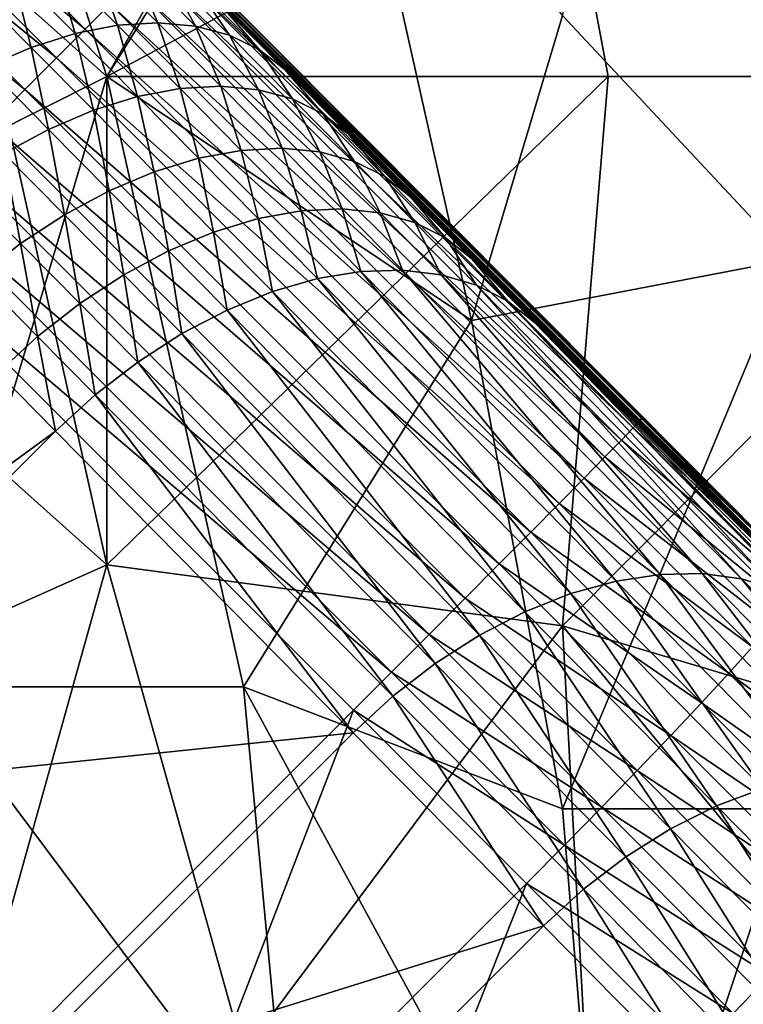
# Model space of a CAD drawing. Extents: x -0.3 to 0.3, y -0.266 to 0.266.
# Tile 222 of 256: x 0.099 to 0.12, y -0.128 to -0.1. Entities that reach past the tile are written whole.
import ezdxf

# ---------------------------------------------------------------- set-up
doc = ezdxf.new("R2010")
doc.units = 0

msp = doc.modelspace()

# ---------------------------------------------------------------- linework, layer by layer
for points in [[(0.115006, -0.099616, 0.770304), (0.121613, -0.106692, 0.771016), (0.117649, -0.080157, 0.769523)], [(0.121613, -0.106692, 0.771016), (0.122935, -0.081926, 0.769933), (0.117649, -0.080157, 0.769523)], [(0.09051, -0.084552, 0.651207), (0.090904, -0.084751, 0.700992), (0.126496, -0.120455, 0.707415)], [(0.09051, -0.084552, 0.651207), (0.126496, -0.120455, 0.707415), (0.181324, -0.175246, 0.661847)], [(0.099163, -0.093314, 0.641935), (0.09051, -0.084552, 0.651207), (0.181324, -0.175246, 0.661847)], [(0.090904, -0.084751, 0.700992), (0.096417, -0.090264, 0.708), (0.126496, -0.120455, 0.707415)], [(0.091221, -0.106692, 0.769459), (0.101792, -0.101385, 0.769745), (0.097828, -0.089002, 0.769029)], [(0.101792, -0.101385, 0.769745), (0.108399, -0.090771, 0.769582), (0.097828, -0.089002, 0.769029)], [(0.096417, -0.090264, 0.708), (0.103606, -0.097566, 0.708), (0.117319, -0.111279, 0.708)], [(0.096417, -0.090264, 0.708), (0.117319, -0.111279, 0.708), (0.126496, -0.120455, 0.707415)], [(0.101792, -0.101385, 0.769745), (0.112363, -0.108461, 0.77059), (0.108399, -0.090771, 0.769582)], [(0.112363, -0.108461, 0.77059), (0.115006, -0.099616, 0.770304), (0.108399, -0.090771, 0.769582)], [(0.130863, -0.101385, 0.711676), (0.115006, -0.094309, 0.711622), (0.126899, -0.090771, 0.711522)], [(0.091566, -0.092052, 0.71752), (0.101161, -0.100011, 0.716485), (0.092567, -0.091384, 0.716485)], [(0.092567, -0.091384, 0.716485), (0.101161, -0.100011, 0.716485), (0.101887, -0.099285, 0.715305)], [(0.090503, -0.092835, 0.718392), (0.100331, -0.100841, 0.71752), (0.091566, -0.092052, 0.71752)], [(0.091566, -0.092052, 0.71752), (0.100331, -0.100841, 0.71752), (0.101161, -0.100011, 0.716485)], [(0.089396, -0.093719, 0.719087), (0.099412, -0.101759, 0.718392), (0.090503, -0.092835, 0.718392)], [(0.090503, -0.092835, 0.718392), (0.099412, -0.101759, 0.718392), (0.100331, -0.100841, 0.71752)], [(0.10117, -0.095342, 0.639939), (0.099163, -0.093314, 0.641935), (0.181324, -0.175246, 0.661847)], [(0.089396, -0.093719, 0.719087), (0.09842, -0.102751, 0.719087), (0.099412, -0.101759, 0.718392)], [(0.101792, -0.101385, 0.711718), (0.097828, -0.097847, 0.711653), (0.105756, -0.094309, 0.711619)], [(0.101792, -0.101385, 0.711718), (0.105756, -0.094309, 0.711619), (0.115006, -0.094309, 0.711622)], [(0.116328, -0.101385, 0.71172), (0.101792, -0.101385, 0.711718), (0.115006, -0.094309, 0.711622)], [(0.116328, -0.101385, 0.71172), (0.115006, -0.094309, 0.711622), (0.130863, -0.101385, 0.711676)], [(0.103137, -0.097329, 0.637953), (0.10117, -0.095342, 0.639939), (0.181324, -0.175246, 0.661847)], [(0.105063, -0.099277, 0.635977), (0.103137, -0.097329, 0.637953), (0.181324, -0.175246, 0.661847)], [(0.11726, -0.11135, 0.709566), (0.103541, -0.097631, 0.709567), (0.103331, -0.09784, 0.711106)], [(0.117319, -0.111279, 0.708), (0.103606, -0.097566, 0.708), (0.103541, -0.097631, 0.709567)], [(0.117319, -0.111279, 0.708), (0.103541, -0.097631, 0.709567), (0.11726, -0.11135, 0.709566)], [(0.101792, -0.115537, 0.711857), (0.0899, -0.104923, 0.711714), (0.097828, -0.097847, 0.711653)], [(0.101792, -0.115537, 0.711857), (0.097828, -0.097847, 0.711653), (0.101792, -0.101385, 0.711718)], [(0.117057, -0.111566, 0.711106), (0.103331, -0.09784, 0.711106), (0.102982, -0.09819, 0.712592)], [(0.11726, -0.11135, 0.709566), (0.103331, -0.09784, 0.711106), (0.117057, -0.111566, 0.711106)], [(0.100867, -0.100135, 0.627193), (0.099018, -0.098267, 0.62912), (0.100247, -0.098022, 0.630072)], [(0.1021, -0.099896, 0.62814), (0.100247, -0.098022, 0.630072), (0.101412, -0.097944, 0.631126)], [(0.100867, -0.100135, 0.627193), (0.100247, -0.098022, 0.630072), (0.1021, -0.099896, 0.62814)], [(0.1021, -0.099896, 0.62814), (0.101412, -0.097944, 0.631126), (0.10327, -0.099823, 0.629188)], [(0.10327, -0.099823, 0.629188), (0.101412, -0.097944, 0.631126), (0.102493, -0.098034, 0.632263)], [(0.10327, -0.099823, 0.629188), (0.102493, -0.098034, 0.632263), (0.104358, -0.099919, 0.630319)], [(0.104358, -0.099919, 0.630319), (0.102493, -0.098034, 0.632263), (0.103473, -0.098289, 0.633465)], [(0.116714, -0.111922, 0.712592), (0.102982, -0.09819, 0.712592), (0.102497, -0.098674, 0.714)], [(0.117057, -0.111566, 0.711106), (0.102982, -0.09819, 0.712592), (0.116714, -0.111922, 0.712592)], [(0.099592, -0.100537, 0.626363), (0.097748, -0.098673, 0.628285), (0.099018, -0.098267, 0.62912)], [(0.099592, -0.100537, 0.626363), (0.099018, -0.098267, 0.62912), (0.100867, -0.100135, 0.627193)], [(0.104358, -0.099919, 0.630319), (0.103473, -0.098289, 0.633465), (0.105344, -0.10018, 0.631514)], [(0.105344, -0.10018, 0.631514), (0.103473, -0.098289, 0.633465), (0.104335, -0.098705, 0.63471)], [(0.098297, -0.101095, 0.625665), (0.097748, -0.098673, 0.628285), (0.099592, -0.100537, 0.626363)], [(0.116235, -0.112412, 0.714), (0.102497, -0.098674, 0.714), (0.101887, -0.099285, 0.715305)], [(0.116714, -0.111922, 0.712592), (0.102497, -0.098674, 0.714), (0.116235, -0.112412, 0.714)], [(0.105344, -0.10018, 0.631514), (0.104335, -0.098705, 0.63471), (0.106212, -0.100604, 0.632752)], [(0.106212, -0.100604, 0.632752), (0.104335, -0.098705, 0.63471), (0.105063, -0.099277, 0.635977)], [(0.11563, -0.113028, 0.715305), (0.101887, -0.099285, 0.715305), (0.101161, -0.100011, 0.716485)], [(0.116235, -0.112412, 0.714), (0.101887, -0.099285, 0.715305), (0.11563, -0.113028, 0.715305)], [(0.106212, -0.100604, 0.632752), (0.105063, -0.099277, 0.635977), (0.106947, -0.101182, 0.634012)], [(0.106947, -0.101182, 0.634012), (0.105063, -0.099277, 0.635977), (0.181324, -0.175246, 0.661847)], [(0.121613, -0.106692, 0.771016), (0.115006, -0.099616, 0.770304), (0.112363, -0.108461, 0.77059)], [(0.102675, -0.101964, 0.625278), (0.100867, -0.100135, 0.627193), (0.1021, -0.099896, 0.62814)], [(0.103913, -0.10173, 0.62622), (0.1021, -0.099896, 0.62814), (0.10327, -0.099823, 0.629188)], [(0.102675, -0.101964, 0.625278), (0.1021, -0.099896, 0.62814), (0.103913, -0.10173, 0.62622)], [(0.103913, -0.10173, 0.62622), (0.10327, -0.099823, 0.629188), (0.105089, -0.101662, 0.627262)], [(0.105089, -0.101662, 0.627262), (0.10327, -0.099823, 0.629188), (0.104358, -0.099919, 0.630319)], [(0.101396, -0.102361, 0.624453), (0.099592, -0.100537, 0.626363), (0.100867, -0.100135, 0.627193)], [(0.114909, -0.11376, 0.716485), (0.101161, -0.100011, 0.716485), (0.100331, -0.100841, 0.71752)], [(0.101396, -0.102361, 0.624453), (0.100867, -0.100135, 0.627193), (0.102675, -0.101964, 0.625278)], [(0.11563, -0.113028, 0.715305), (0.101161, -0.100011, 0.716485), (0.114909, -0.11376, 0.716485)], [(0.105089, -0.101662, 0.627262), (0.104358, -0.099919, 0.630319), (0.106183, -0.101764, 0.628387)], [(0.106183, -0.101764, 0.628387), (0.104358, -0.099919, 0.630319), (0.105344, -0.10018, 0.631514)], [(0.106183, -0.101764, 0.628387), (0.105344, -0.10018, 0.631514), (0.107175, -0.102032, 0.629575)], [(0.107175, -0.102032, 0.629575), (0.105344, -0.10018, 0.631514), (0.106212, -0.100604, 0.632752)], [(0.100097, -0.102915, 0.623759), (0.098297, -0.101095, 0.625665), (0.099592, -0.100537, 0.626363)], [(0.100097, -0.102915, 0.623759), (0.099592, -0.100537, 0.626363), (0.101396, -0.102361, 0.624453)], [(0.107175, -0.102032, 0.629575), (0.106212, -0.100604, 0.632752), (0.10805, -0.102462, 0.630806)], [(0.10805, -0.102462, 0.630806), (0.106212, -0.100604, 0.632752), (0.106947, -0.101182, 0.634012)], [(0.114084, -0.114594, 0.71752), (0.100331, -0.100841, 0.71752), (0.099412, -0.101759, 0.718392)], [(0.114909, -0.11376, 0.716485), (0.100331, -0.100841, 0.71752), (0.114084, -0.114594, 0.71752)], [(0.098802, -0.103616, 0.623207), (0.098297, -0.101095, 0.625665), (0.100097, -0.102915, 0.623759)], [(0.10805, -0.102462, 0.630806), (0.106947, -0.101182, 0.634012), (0.108791, -0.103046, 0.63206)], [(0.108791, -0.103046, 0.63206), (0.106947, -0.101182, 0.634012), (0.181324, -0.175246, 0.661847)], [(0.096507, -0.119075, 0.770171), (0.101792, -0.101385, 0.769745), (0.091221, -0.106692, 0.769459)], [(0.096507, -0.119075, 0.770171), (0.105756, -0.119075, 0.770687), (0.101792, -0.101385, 0.769745)], [(0.101792, -0.115537, 0.711857), (0.101792, -0.101385, 0.711718), (0.116328, -0.101385, 0.71172)], [(0.101792, -0.115537, 0.711857), (0.116328, -0.101385, 0.71172), (0.115006, -0.117306, 0.711858)], [(0.105756, -0.119075, 0.770687), (0.112363, -0.108461, 0.77059), (0.101792, -0.101385, 0.769745)], [(0.130863, -0.101385, 0.711676), (0.115006, -0.117306, 0.711858), (0.116328, -0.101385, 0.71172)], [(0.115006, -0.117306, 0.711858), (0.130863, -0.101385, 0.711676), (0.126899, -0.120844, 0.711832)], [(0.113169, -0.115516, 0.718392), (0.099412, -0.101759, 0.718392), (0.09842, -0.102751, 0.719087)], [(0.114084, -0.114594, 0.71752), (0.099412, -0.101759, 0.718392), (0.113169, -0.115516, 0.718392)], [(0.104444, -0.103753, 0.623375), (0.102675, -0.101964, 0.625278), (0.103913, -0.10173, 0.62622)], [(0.105687, -0.103524, 0.624311), (0.103913, -0.10173, 0.62622), (0.105089, -0.101662, 0.627262)], [(0.104444, -0.103753, 0.623375), (0.103913, -0.10173, 0.62622), (0.105687, -0.103524, 0.624311)], [(0.105687, -0.103524, 0.624311), (0.105089, -0.101662, 0.627262), (0.106869, -0.103462, 0.625347)], [(0.106869, -0.103462, 0.625347), (0.105089, -0.101662, 0.627262), (0.106183, -0.101764, 0.628387)], [(0.106869, -0.103462, 0.625347), (0.106183, -0.101764, 0.628387), (0.107969, -0.10357, 0.626466)], [(0.107969, -0.10357, 0.626466), (0.106183, -0.101764, 0.628387), (0.107175, -0.102032, 0.629575)], [(0.10316, -0.104146, 0.622555), (0.101396, -0.102361, 0.624453), (0.102675, -0.101964, 0.625278)], [(0.10316, -0.104146, 0.622555), (0.102675, -0.101964, 0.625278), (0.104444, -0.103753, 0.623375)], [(0.107969, -0.10357, 0.626466), (0.107175, -0.102032, 0.629575), (0.108968, -0.103844, 0.627647)], [(0.108968, -0.103844, 0.627647), (0.107175, -0.102032, 0.629575), (0.10805, -0.102462, 0.630806)], [(0.101858, -0.104696, 0.621865), (0.100097, -0.102915, 0.623759), (0.101396, -0.102361, 0.624453)], [(0.101858, -0.104696, 0.621865), (0.101396, -0.102361, 0.624453), (0.10316, -0.104146, 0.622555)], [(0.108968, -0.103844, 0.627647), (0.10805, -0.102462, 0.630806), (0.109849, -0.104281, 0.628871)], [(0.109849, -0.104281, 0.628871), (0.10805, -0.102462, 0.630806), (0.108791, -0.103046, 0.63206)], [(0.112179, -0.116511, 0.719087), (0.09842, -0.102751, 0.719087), (0.097372, -0.1038, 0.719591)], [(0.113169, -0.115516, 0.718392), (0.09842, -0.102751, 0.719087), (0.112179, -0.116511, 0.719087)], [(0.100559, -0.105393, 0.621316), (0.098802, -0.103616, 0.623207), (0.100097, -0.102915, 0.623759)], [(0.100559, -0.105393, 0.621316), (0.100097, -0.102915, 0.623759), (0.101858, -0.104696, 0.621865)], [(0.109849, -0.104281, 0.628871), (0.108791, -0.103046, 0.63206), (0.110597, -0.104872, 0.630117)], [(0.110597, -0.104872, 0.630117), (0.108791, -0.103046, 0.63206), (0.181324, -0.175246, 0.661847)], [(0.099287, -0.106227, 0.620919), (0.097532, -0.104451, 0.622807), (0.098802, -0.103616, 0.623207)], [(0.099287, -0.106227, 0.620919), (0.098802, -0.103616, 0.623207), (0.100559, -0.105393, 0.621316)], [(0.106173, -0.105502, 0.621484), (0.104444, -0.103753, 0.623375), (0.105687, -0.103524, 0.624311)], [(0.107422, -0.105279, 0.622414), (0.105687, -0.103524, 0.624311), (0.106869, -0.103462, 0.625347)], [(0.106173, -0.105502, 0.621484), (0.105687, -0.103524, 0.624311), (0.107422, -0.105279, 0.622414)], [(0.107422, -0.105279, 0.622414), (0.106869, -0.103462, 0.625347), (0.10861, -0.105223, 0.623444)], [(0.10861, -0.105223, 0.623444), (0.106869, -0.103462, 0.625347), (0.107969, -0.10357, 0.626466)], [(0.10861, -0.105223, 0.623444), (0.107969, -0.10357, 0.626466), (0.109716, -0.105337, 0.624555)], [(0.109716, -0.105337, 0.624555), (0.107969, -0.10357, 0.626466), (0.108968, -0.103844, 0.627647)], [(0.111133, -0.117562, 0.719591), (0.097372, -0.1038, 0.719591), (0.096284, -0.104887, 0.719897)], [(0.112179, -0.116511, 0.719087), (0.097372, -0.1038, 0.719591), (0.111133, -0.117562, 0.719591)], [(0.104885, -0.105891, 0.620668), (0.10316, -0.104146, 0.622555), (0.104444, -0.103753, 0.623375)], [(0.104885, -0.105891, 0.620668), (0.104444, -0.103753, 0.623375), (0.106173, -0.105502, 0.621484)], [(0.109716, -0.105337, 0.624555), (0.108968, -0.103844, 0.627647), (0.110721, -0.105618, 0.625729)], [(0.110721, -0.105618, 0.625729), (0.108968, -0.103844, 0.627647), (0.109849, -0.104281, 0.628871)], [(0.103579, -0.106437, 0.619982), (0.101858, -0.104696, 0.621865), (0.10316, -0.104146, 0.622555)], [(0.103579, -0.106437, 0.619982), (0.10316, -0.104146, 0.622555), (0.104885, -0.105891, 0.620668)], [(0.098063, -0.107181, 0.620679), (0.097532, -0.104451, 0.622807), (0.099287, -0.106227, 0.620919)], [(0.110721, -0.105618, 0.625729), (0.109849, -0.104281, 0.628871), (0.111609, -0.106062, 0.626946)], [(0.111609, -0.106062, 0.626946), (0.109849, -0.104281, 0.628871), (0.110597, -0.104872, 0.630117)], [(0.102277, -0.107131, 0.619437), (0.100559, -0.105393, 0.621316), (0.101858, -0.104696, 0.621865)], [(0.102277, -0.107131, 0.619437), (0.101858, -0.104696, 0.621865), (0.103579, -0.106437, 0.619982)], [(0.0899, -0.120844, 0.711877), (0.0899, -0.104923, 0.711714), (0.101792, -0.115537, 0.711857)], [(0.110047, -0.11865, 0.719897), (0.096284, -0.104887, 0.719897), (0.095177, -0.105994, 0.72)], [(0.111133, -0.117562, 0.719591), (0.096284, -0.104887, 0.719897), (0.110047, -0.11865, 0.719897)], [(0.111609, -0.106062, 0.626946), (0.110597, -0.104872, 0.630117), (0.112365, -0.10666, 0.628184)], [(0.112365, -0.10666, 0.628184), (0.110597, -0.104872, 0.630117), (0.181324, -0.175246, 0.661847)], [(0.107893, -0.107243, 0.61957), (0.106173, -0.105502, 0.621484), (0.107422, -0.105279, 0.622414)], [(0.109158, -0.107035, 0.620483), (0.107422, -0.105279, 0.622414), (0.10861, -0.105223, 0.623444)], [(0.107893, -0.107243, 0.61957), (0.107422, -0.105279, 0.622414), (0.109158, -0.107035, 0.620483)], [(0.109158, -0.107035, 0.620483), (0.10861, -0.105223, 0.623444), (0.110362, -0.106996, 0.621493)], [(0.110362, -0.106996, 0.621493), (0.10861, -0.105223, 0.623444), (0.109716, -0.105337, 0.624555)], [(0.110362, -0.106996, 0.621493), (0.109716, -0.105337, 0.624555), (0.111487, -0.107129, 0.622584)], [(0.111487, -0.107129, 0.622584), (0.109716, -0.105337, 0.624555), (0.110721, -0.105618, 0.625729)], [(0.101003, -0.107962, 0.619043), (0.099287, -0.106227, 0.620919), (0.100559, -0.105393, 0.621316)], [(0.101003, -0.107962, 0.619043), (0.100559, -0.105393, 0.621316), (0.102277, -0.107131, 0.619437)], [(0.106591, -0.107617, 0.61877), (0.104885, -0.105891, 0.620668), (0.106173, -0.105502, 0.621484)], [(0.106591, -0.107617, 0.61877), (0.106173, -0.105502, 0.621484), (0.107893, -0.107243, 0.61957)], [(0.111487, -0.107129, 0.622584), (0.110721, -0.105618, 0.625729), (0.112512, -0.10743, 0.623736)], [(0.112512, -0.10743, 0.623736), (0.110721, -0.105618, 0.625729), (0.111609, -0.106062, 0.626946)], [(0.105274, -0.108152, 0.618097), (0.103579, -0.106437, 0.619982), (0.104885, -0.105891, 0.620668)], [(0.105274, -0.108152, 0.618097), (0.104885, -0.105891, 0.620668), (0.106591, -0.107617, 0.61877)], [(0.110047, -0.11865, 0.719897), (0.095177, -0.105994, 0.72), (0.10894, -0.119758, 0.72)], [(0.095177, -0.105994, 0.72), (0.097628, -0.13107, 0.72), (0.10894, -0.119758, 0.72)], [(0.112512, -0.10743, 0.623736), (0.111609, -0.106062, 0.626946), (0.11342, -0.107894, 0.62493)], [(0.11342, -0.107894, 0.62493), (0.111609, -0.106062, 0.626946), (0.112365, -0.10666, 0.628184)], [(0.099777, -0.108916, 0.618805), (0.098063, -0.107181, 0.620679), (0.099287, -0.106227, 0.620919)], [(0.099777, -0.108916, 0.618805), (0.099287, -0.106227, 0.620919), (0.101003, -0.107962, 0.619043)], [(0.103963, -0.108837, 0.617563), (0.102277, -0.107131, 0.619437), (0.103579, -0.106437, 0.619982)], [(0.103963, -0.108837, 0.617563), (0.103579, -0.106437, 0.619982), (0.105274, -0.108152, 0.618097)], [(0.115006, -0.122613, 0.771314), (0.121613, -0.106692, 0.771016), (0.112363, -0.108461, 0.77059)], [(0.11342, -0.107894, 0.62493), (0.112365, -0.10666, 0.628184), (0.114196, -0.108513, 0.626145)], [(0.114196, -0.108513, 0.626145), (0.112365, -0.10666, 0.628184), (0.181324, -0.175246, 0.661847)], [(0.115006, -0.122613, 0.771314), (0.121613, -0.122613, 0.771664), (0.121613, -0.106692, 0.771016)], [(0.116556, -0.116012, 0.609459), (0.107893, -0.107243, 0.61957), (0.109158, -0.107035, 0.620483)], [(0.117834, -0.115818, 0.610355), (0.109158, -0.107035, 0.620483), (0.110362, -0.106996, 0.621493)], [(0.116556, -0.116012, 0.609459), (0.109158, -0.107035, 0.620483), (0.117834, -0.115818, 0.610355)], [(0.117834, -0.115818, 0.610355), (0.110362, -0.106996, 0.621493), (0.119054, -0.115796, 0.611347)], [(0.119054, -0.115796, 0.611347), (0.110362, -0.106996, 0.621493), (0.111487, -0.107129, 0.622584)], [(0.098621, -0.109975, 0.618728), (0.098063, -0.107181, 0.620679), (0.099777, -0.108916, 0.618805)], [(0.102682, -0.109661, 0.617175), (0.101003, -0.107962, 0.619043), (0.102277, -0.107131, 0.619437)], [(0.102682, -0.109661, 0.617175), (0.102277, -0.107131, 0.619437), (0.103963, -0.108837, 0.617563)], [(0.115243, -0.116375, 0.608672), (0.106591, -0.107617, 0.61877), (0.107893, -0.107243, 0.61957)], [(0.115243, -0.116375, 0.608672), (0.107893, -0.107243, 0.61957), (0.116556, -0.116012, 0.609459)], [(0.119054, -0.115796, 0.611347), (0.111487, -0.107129, 0.622584), (0.120197, -0.115946, 0.612417)], [(0.120197, -0.115946, 0.612417), (0.111487, -0.107129, 0.622584), (0.112512, -0.10743, 0.623736)], [(0.113916, -0.1169, 0.60801), (0.105274, -0.108152, 0.618097), (0.106591, -0.107617, 0.61877)], [(0.113916, -0.1169, 0.60801), (0.106591, -0.107617, 0.61877), (0.115243, -0.116375, 0.608672)], [(0.120197, -0.115946, 0.612417), (0.112512, -0.10743, 0.623736), (0.121241, -0.116267, 0.613546)], [(0.121241, -0.116267, 0.613546), (0.112512, -0.10743, 0.623736), (0.11342, -0.107894, 0.62493)], [(0.121241, -0.116267, 0.613546), (0.11342, -0.107894, 0.62493), (0.12217, -0.116751, 0.614716)], [(0.12217, -0.116751, 0.614716), (0.11342, -0.107894, 0.62493), (0.114196, -0.108513, 0.626145)], [(0.101452, -0.110611, 0.616942), (0.099777, -0.108916, 0.618805), (0.101003, -0.107962, 0.619043)], [(0.101452, -0.110611, 0.616942), (0.101003, -0.107962, 0.619043), (0.102682, -0.109661, 0.617175)], [(0.1126, -0.117579, 0.607482), (0.103963, -0.108837, 0.617563), (0.105274, -0.108152, 0.618097)], [(0.1126, -0.117579, 0.607482), (0.105274, -0.108152, 0.618097), (0.113916, -0.1169, 0.60801)], [(0.105756, -0.119075, 0.770687), (0.115006, -0.122613, 0.771314), (0.112363, -0.108461, 0.77059)], [(0.12217, -0.116751, 0.614716), (0.114196, -0.108513, 0.626145), (0.122967, -0.117392, 0.615906)], [(0.122967, -0.117392, 0.615906), (0.114196, -0.108513, 0.626145), (0.181324, -0.175246, 0.661847)], [(0.100294, -0.111669, 0.616867), (0.098621, -0.109975, 0.618728), (0.099777, -0.108916, 0.618805)], [(0.100294, -0.111669, 0.616867), (0.099777, -0.108916, 0.618805), (0.101452, -0.110611, 0.616942)], [(0.111315, -0.118401, 0.607099), (0.102682, -0.109661, 0.617175), (0.103963, -0.108837, 0.617563)], [(0.111315, -0.118401, 0.607099), (0.103963, -0.108837, 0.617563), (0.1126, -0.117579, 0.607482)], [(0.110085, -0.11935, 0.606866), (0.101452, -0.110611, 0.616942), (0.102682, -0.109661, 0.617175)], [(0.110085, -0.11935, 0.606866), (0.102682, -0.109661, 0.617175), (0.111315, -0.118401, 0.607099)], [(0.100294, -0.111669, 0.616867), (0.087845, -0.12075, 0.618728), (0.098621, -0.109975, 0.618728)], [(0.10893, -0.12041, 0.606788), (0.100294, -0.111669, 0.616867), (0.101452, -0.110611, 0.616942)], [(0.10893, -0.12041, 0.606788), (0.101452, -0.110611, 0.616942), (0.110085, -0.11935, 0.606866)], [(0.11726, -0.11135, 0.709566), (0.122004, -0.115963, 0.707851), (0.117319, -0.111279, 0.708)], [(0.117319, -0.111279, 0.708), (0.122004, -0.115963, 0.707851), (0.126496, -0.120455, 0.707415)], [(0.116714, -0.111922, 0.712592), (0.121828, -0.116337, 0.710954), (0.117057, -0.111566, 0.711106)], [(0.117057, -0.111566, 0.711106), (0.121988, -0.116079, 0.709416), (0.11726, -0.11135, 0.709566)], [(0.117057, -0.111566, 0.711106), (0.121828, -0.116337, 0.710954), (0.121988, -0.116079, 0.709416)], [(0.11726, -0.11135, 0.709566), (0.121988, -0.116079, 0.709416), (0.122004, -0.115963, 0.707851)], [(0.110952, -0.161254, 0.7044), (0.093834, -0.144133, 0.707851), (0.061477, -0.111783, 0.659767)], [(0.13904, -0.189364, 0.684081), (0.110952, -0.161254, 0.7044), (0.061477, -0.111783, 0.659767)], [(0.175262, -0.224776, 0.584312), (0.13904, -0.189364, 0.684081), (0.061477, -0.111783, 0.659767)], [(0.175262, -0.224776, 0.584312), (0.061477, -0.111783, 0.659767), (0.073212, -0.1233, 0.639939)], [(0.100294, -0.111669, 0.616867), (0.089539, -0.122424, 0.616867), (0.087845, -0.12075, 0.618728)], [(0.10893, -0.12041, 0.606788), (0.089539, -0.122424, 0.616867), (0.100294, -0.111669, 0.616867)], [(0.116235, -0.112412, 0.714), (0.121526, -0.116735, 0.71244), (0.116714, -0.111922, 0.712592)], [(0.116714, -0.111922, 0.712592), (0.121526, -0.116735, 0.71244), (0.121828, -0.116337, 0.710954)], [(0.11563, -0.113028, 0.715305), (0.121087, -0.117264, 0.713846), (0.116235, -0.112412, 0.714)], [(0.116235, -0.112412, 0.714), (0.121087, -0.117264, 0.713846), (0.121526, -0.116735, 0.71244)], [(0.114909, -0.11376, 0.716485), (0.120518, -0.117916, 0.715151), (0.11563, -0.113028, 0.715305)], [(0.11563, -0.113028, 0.715305), (0.120518, -0.117916, 0.715151), (0.121087, -0.117264, 0.713846)], [(0.114084, -0.114594, 0.71752), (0.11983, -0.11868, 0.71633), (0.114909, -0.11376, 0.716485)], [(0.114909, -0.11376, 0.716485), (0.11983, -0.11868, 0.71633), (0.120518, -0.117916, 0.715151)], [(0.113169, -0.115516, 0.718392), (0.119033, -0.119543, 0.717364), (0.114084, -0.114594, 0.71752)], [(0.114084, -0.114594, 0.71752), (0.119033, -0.119543, 0.717364), (0.11983, -0.11868, 0.71633)], [(0.097828, -0.12969, 0.711945), (0.0899, -0.120844, 0.711877), (0.101792, -0.115537, 0.711857)], [(0.105756, -0.12969, 0.71194), (0.097828, -0.12969, 0.711945), (0.101792, -0.115537, 0.711857)], [(0.105756, -0.12969, 0.71194), (0.101792, -0.115537, 0.711857), (0.115006, -0.117306, 0.711858)], [(0.112179, -0.116511, 0.719087), (0.118142, -0.120489, 0.718235), (0.113169, -0.115516, 0.718392)], [(0.113169, -0.115516, 0.718392), (0.118142, -0.120489, 0.718235), (0.119033, -0.119543, 0.717364)], [(0.12215, -0.121681, 0.602317), (0.116556, -0.116012, 0.609459), (0.117834, -0.115818, 0.610355)], [(0.123453, -0.121512, 0.603182), (0.117834, -0.115818, 0.610355), (0.119054, -0.115796, 0.611347)], [(0.12215, -0.121681, 0.602317), (0.117834, -0.115818, 0.610355), (0.123453, -0.121512, 0.603182)], [(0.123453, -0.121512, 0.603182), (0.119054, -0.115796, 0.611347), (0.124701, -0.121518, 0.604139)], [(0.124701, -0.121518, 0.604139), (0.119054, -0.115796, 0.611347), (0.120197, -0.115946, 0.612417)], [(0.120815, -0.122022, 0.601559), (0.115243, -0.116375, 0.608672), (0.116556, -0.116012, 0.609459)], [(0.120815, -0.122022, 0.601559), (0.116556, -0.116012, 0.609459), (0.12215, -0.121681, 0.602317)], [(0.124701, -0.121518, 0.604139), (0.120197, -0.115946, 0.612417), (0.125873, -0.121699, 0.605171)], [(0.125873, -0.121699, 0.605171), (0.120197, -0.115946, 0.612417), (0.121241, -0.116267, 0.613546)], [(0.119471, -0.122529, 0.60092), (0.113916, -0.1169, 0.60801), (0.115243, -0.116375, 0.608672)], [(0.119471, -0.122529, 0.60092), (0.115243, -0.116375, 0.608672), (0.120815, -0.122022, 0.601559)], [(0.111133, -0.117562, 0.719591), (0.117172, -0.121504, 0.718929), (0.112179, -0.116511, 0.719087)], [(0.112179, -0.116511, 0.719087), (0.117172, -0.121504, 0.718929), (0.118142, -0.120489, 0.718235)], [(0.118139, -0.123194, 0.600411), (0.1126, -0.117579, 0.607482), (0.113916, -0.1169, 0.60801)], [(0.118139, -0.123194, 0.600411), (0.113916, -0.1169, 0.60801), (0.119471, -0.122529, 0.60092)], [(0.116328, -0.142073, 0.711944), (0.105756, -0.12969, 0.71194), (0.115006, -0.117306, 0.711858)], [(0.116328, -0.142073, 0.711944), (0.115006, -0.117306, 0.711858), (0.129542, -0.134997, 0.711872)], [(0.129542, -0.134997, 0.711872), (0.115006, -0.117306, 0.711858), (0.126899, -0.120844, 0.711832)], [(0.110047, -0.11865, 0.719897), (0.11614, -0.122569, 0.719433), (0.111133, -0.117562, 0.719591)], [(0.111133, -0.117562, 0.719591), (0.11614, -0.122569, 0.719433), (0.117172, -0.121504, 0.718929)], [(0.116844, -0.124004, 0.600041), (0.111315, -0.118401, 0.607099), (0.1126, -0.117579, 0.607482)], [(0.116844, -0.124004, 0.600041), (0.1126, -0.117579, 0.607482), (0.118139, -0.123194, 0.600411)], [(0.11983, -0.11868, 0.71633), (0.125253, -0.122651, 0.714691), (0.120518, -0.117916, 0.715151)], [(0.115608, -0.124947, 0.599816), (0.110085, -0.11935, 0.606866), (0.111315, -0.118401, 0.607099)], [(0.115608, -0.124947, 0.599816), (0.111315, -0.118401, 0.607099), (0.116844, -0.124004, 0.600041)], [(0.10894, -0.119758, 0.72), (0.115063, -0.123665, 0.719739), (0.110047, -0.11865, 0.719897)], [(0.110047, -0.11865, 0.719897), (0.115063, -0.123665, 0.719739), (0.11614, -0.122569, 0.719433)], [(0.119033, -0.119543, 0.717364), (0.124604, -0.123454, 0.715866), (0.11983, -0.11868, 0.71633)], [(0.11983, -0.11868, 0.71633), (0.124604, -0.123454, 0.715866), (0.125253, -0.122651, 0.714691)], [(0.087257, -0.131459, 0.770169), (0.107078, -0.133228, 0.771289), (0.096507, -0.119075, 0.770171)], [(0.096507, -0.119075, 0.770171), (0.107078, -0.133228, 0.771289), (0.105756, -0.119075, 0.770687)], [(0.116328, -0.138535, 0.771949), (0.115006, -0.122613, 0.771314), (0.105756, -0.119075, 0.770687)], [(0.107078, -0.133228, 0.771289), (0.116328, -0.138535, 0.771949), (0.105756, -0.119075, 0.770687)], [(0.114451, -0.126005, 0.599741), (0.10893, -0.12041, 0.606788), (0.110085, -0.11935, 0.606866)], [(0.114451, -0.126005, 0.599741), (0.110085, -0.11935, 0.606866), (0.115608, -0.124947, 0.599816)], [(0.118142, -0.120489, 0.718235), (0.123842, -0.124352, 0.716897), (0.119033, -0.119543, 0.717364)], [(0.119033, -0.119543, 0.717364), (0.123842, -0.124352, 0.716897), (0.124604, -0.123454, 0.715866)], [(0.10894, -0.119758, 0.72), (0.097628, -0.13107, 0.72), (0.102646, -0.136089, 0.719842)], [(0.10894, -0.119758, 0.72), (0.102646, -0.136089, 0.719842), (0.113959, -0.124776, 0.719842)], [(0.10894, -0.119758, 0.72), (0.113959, -0.124776, 0.719842), (0.115063, -0.123665, 0.719739)], [(0.10893, -0.12041, 0.606788), (0.098281, -0.13106, 0.606788), (0.089539, -0.122424, 0.616867)], [(0.114451, -0.126005, 0.599741), (0.098281, -0.13106, 0.606788), (0.10893, -0.12041, 0.606788)], [(0.117172, -0.121504, 0.718929), (0.12298, -0.125327, 0.717765), (0.118142, -0.120489, 0.718235)], [(0.118142, -0.120489, 0.718235), (0.12298, -0.125327, 0.717765), (0.123842, -0.124352, 0.716897)], [(0.11614, -0.122569, 0.719433), (0.122033, -0.126365, 0.718457), (0.117172, -0.121504, 0.718929)], [(0.117172, -0.121504, 0.718929), (0.122033, -0.126365, 0.718457), (0.12298, -0.125327, 0.717765)], [(0.12448, -0.127611, 0.594037), (0.119471, -0.122529, 0.60092), (0.120815, -0.122022, 0.601559)], [(0.116328, -0.138535, 0.771949), (0.121613, -0.122613, 0.771664), (0.115006, -0.122613, 0.771314)], [(0.115063, -0.123665, 0.719739), (0.121018, -0.127446, 0.718959), (0.11614, -0.122569, 0.719433)], [(0.11614, -0.122569, 0.719433), (0.121018, -0.127446, 0.718959), (0.122033, -0.126365, 0.718457)], [(0.116328, -0.138535, 0.771949), (0.126899, -0.142073, 0.772724), (0.121613, -0.122613, 0.771664)], [(0.123136, -0.128263, 0.593546), (0.118139, -0.123194, 0.600411), (0.119471, -0.122529, 0.60092)], [(0.123136, -0.128263, 0.593546), (0.119471, -0.122529, 0.60092), (0.12448, -0.127611, 0.594037)], [(0.175262, -0.224776, 0.584312), (0.073212, -0.1233, 0.639939), (0.0752, -0.125267, 0.637953)], [(0.121831, -0.129063, 0.593189), (0.116844, -0.124004, 0.600041), (0.118139, -0.123194, 0.600411)], [(0.121831, -0.129063, 0.593189), (0.118139, -0.123194, 0.600411), (0.123136, -0.128263, 0.593546)], [(0.113959, -0.124776, 0.719842), (0.119951, -0.128553, 0.719265), (0.115063, -0.123665, 0.719739)], [(0.115063, -0.123665, 0.719739), (0.119951, -0.128553, 0.719265), (0.121018, -0.127446, 0.718959)], [(0.120589, -0.13, 0.592973), (0.115608, -0.124947, 0.599816), (0.116844, -0.124004, 0.600041)], [(0.120589, -0.13, 0.592973), (0.116844, -0.124004, 0.600041), (0.121831, -0.129063, 0.593189)], [(0.113959, -0.124776, 0.719842), (0.102646, -0.136089, 0.719842), (0.107537, -0.14098, 0.719367)], [(0.113959, -0.124776, 0.719842), (0.107537, -0.14098, 0.719367), (0.11885, -0.129667, 0.719367)], [(0.113959, -0.124776, 0.719842), (0.11885, -0.129667, 0.719367), (0.119951, -0.128553, 0.719265)], [(0.11943, -0.131057, 0.5929), (0.114451, -0.126005, 0.599741), (0.115608, -0.124947, 0.599816)], [(0.11943, -0.131057, 0.5929), (0.115608, -0.124947, 0.599816), (0.120589, -0.13, 0.592973)], [(0.175262, -0.224776, 0.584312), (0.0752, -0.125267, 0.637953), (0.077147, -0.127193, 0.635977)], [(0.114451, -0.126005, 0.599741), (0.103875, -0.13658, 0.599741), (0.098281, -0.13106, 0.606788)], [(0.11943, -0.131057, 0.5929), (0.103875, -0.13658, 0.599741), (0.114451, -0.126005, 0.599741)], [(0.175262, -0.224776, 0.584312), (0.077147, -0.127193, 0.635977), (0.079052, -0.129077, 0.634012)], [(0.119951, -0.128553, 0.719265), (0.125768, -0.132196, 0.71817), (0.121018, -0.127446, 0.718959)]]:
    msp.add_3dface(points)

doc.saveas('drawing.dxf')
